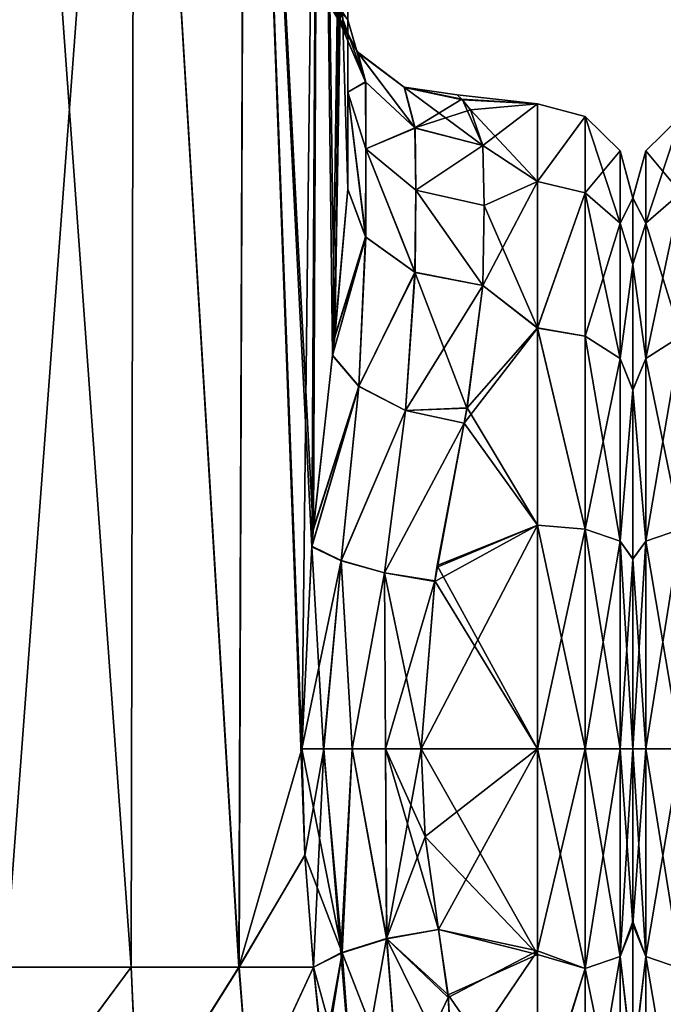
# Model space of a CAD drawing. Extents: x -23 to 470, y -2000 to 0.
# Tile 21 of 172: x 70 to 93, y -1981 to -1945. Entities that reach past the tile are written whole.
import ezdxf

# ---------------------------------------------------------------- set-up
doc = ezdxf.new("R2010")
doc.units = 0
doc.header["$LTSCALE"] = 64.024212
for name, color, linetype in [('104', 7, 'CONTINUOUS'), ('113', 7, 'CONTINUOUS'), ('114', 7, 'CONTINUOUS'), ('17', 7, 'CONTINUOUS'), ('18', 7, 'CONTINUOUS'), ('23', 7, 'CONTINUOUS'), ('25', 7, 'CONTINUOUS'), ('26', 7, 'CONTINUOUS'), ('27', 7, 'CONTINUOUS'), ('32', 7, 'CONTINUOUS'), ('34', 7, 'CONTINUOUS'), ('35', 7, 'CONTINUOUS'), ('36', 7, 'CONTINUOUS'), ('57', 7, 'CONTINUOUS'), ('58', 7, 'CONTINUOUS'), ('59', 7, 'CONTINUOUS'), ('60', 7, 'CONTINUOUS'), ('61', 7, 'CONTINUOUS'), ('62', 7, 'CONTINUOUS'), ('63', 7, 'CONTINUOUS'), ('64', 7, 'CONTINUOUS'), ('65', 7, 'CONTINUOUS')]:
    doc.layers.add(name, color=color, linetype=linetype)

msp = doc.modelspace()

# ---------------------------------------------------------------- linework, layer by layer
at = {"layer": '104', "linetype": 'CONTINUOUS'}
for points in [[(92, -1951.811, 29.449), (92, -1954.252, 22.746), (92, -1951.812, 36.56), (92, -1951.811, 29.449)], [(92, -1951.812, 36.56), (92, -1954.252, 22.746), (92, -1954.251, 43.252), (92, -1951.812, 36.56)], [(92, -1954.251, 43.252), (92, -1954.252, 22.746), (92, -1958.847, 48.719), (92, -1954.251, 43.252)], [(92, -1954.252, 22.746), (92, -1958.855, 17.274), (92, -1958.847, 48.719), (92, -1954.252, 22.746)], [(92, -1958.847, 48.719), (92, -1958.855, 17.274), (92, -1965.035, 52.278), (92, -1958.847, 48.719)], [(92, -1958.855, 17.274), (92, -1965.046, 13.718), (92, -1965.035, 52.278), (92, -1958.855, 17.274)], [(92, -1965.046, 13.718), (92, -1972, 12.5), (92, -1965.035, 52.278), (92, -1965.046, 13.718)], [(92, -1965.035, 52.278), (92, -1972, 12.5), (92, -1972, 53.5), (92, -1965.035, 52.278)], [(92, -1972, 53.5), (92, -1972, 12.5), (92, -1978.321, 13.492), (92, -1972, 53.5)], [(92, -1978.435, 52.471), (92, -1972, 53.5), (92, -1978.321, 13.492), (92, -1978.435, 52.471)], [(92, -1983.625, 16.109), (92, -1978.435, 52.471), (92, -1978.321, 13.492), (92, -1983.625, 16.109)], [(92, -1983.755, 49.801), (92, -1978.435, 52.471), (92, -1983.625, 16.109), (92, -1983.755, 49.801)]]:
    msp.add_3dface(points, dxfattribs=at)
at = {"layer": '113', "linetype": 'CONTINUOUS'}
for points in [[(92.469, -1950.088, 29.136), (92.469, -1950.088, 36.864), (93.751, -1948.826, 28.914), (92.469, -1950.088, 29.136)], [(93.751, -1951.621, 21.234), (92.469, -1950.088, 29.136), (93.751, -1948.826, 28.914), (93.751, -1951.621, 21.234)], [(92.469, -1950.088, 36.864), (92.469, -1952.731, 44.125), (93.751, -1948.826, 37.086), (92.469, -1950.088, 36.864)], [(93.751, -1948.826, 28.914), (92.469, -1950.088, 36.864), (93.751, -1948.826, 37.086), (93.751, -1948.826, 28.914)], [(93.751, -1948.826, 37.086), (92.469, -1952.731, 44.125), (93.751, -1951.621, 44.766), (93.751, -1948.826, 37.086)], [(92, -1951.811, 29.449), (92, -1951.812, 36.56), (92.469, -1950.088, 36.864), (92, -1951.811, 29.449)], [(92.469, -1952.731, 21.875), (92, -1951.811, 29.449), (92.469, -1950.088, 29.136), (92.469, -1952.731, 21.875)], [(92.469, -1950.088, 29.136), (92, -1951.811, 29.449), (92.469, -1950.088, 36.864), (92.469, -1950.088, 29.136)], [(92.469, -1950.088, 36.864), (92, -1951.812, 36.56), (92.469, -1952.731, 44.125), (92.469, -1950.088, 36.864)], [(92.469, -1952.731, 21.875), (92.469, -1950.088, 29.136), (93.751, -1951.621, 21.234), (92.469, -1952.731, 21.875)], [(93.751, -1956.874, 14.974), (92.469, -1952.731, 21.875), (93.751, -1951.621, 21.234), (93.751, -1956.874, 14.974)], [(92.469, -1952.731, 44.125), (92.469, -1957.698, 50.044), (93.751, -1951.621, 44.766), (92.469, -1952.731, 44.125)], [(93.751, -1951.621, 44.766), (92.469, -1957.698, 50.044), (93.751, -1956.874, 51.026), (93.751, -1951.621, 44.766)], [(92, -1954.252, 22.746), (92, -1951.811, 29.449), (92.469, -1952.731, 21.875), (92, -1954.252, 22.746)], [(92, -1951.812, 36.56), (92, -1954.251, 43.252), (92.469, -1952.731, 44.125), (92, -1951.812, 36.56)], [(92.469, -1957.698, 15.956), (92, -1954.252, 22.746), (92.469, -1952.731, 21.875), (92.469, -1957.698, 15.956)], [(92.469, -1952.731, 44.125), (92, -1954.251, 43.252), (92.469, -1957.698, 50.044), (92.469, -1952.731, 44.125)], [(92.469, -1957.698, 15.956), (92.469, -1952.731, 21.875), (93.751, -1956.874, 14.974), (92.469, -1957.698, 15.956)], [(92, -1954.251, 43.252), (92, -1958.847, 48.719), (92.469, -1957.698, 50.044), (92, -1954.251, 43.252)], [(92, -1958.855, 17.274), (92, -1954.252, 22.746), (92.469, -1957.698, 15.956), (92, -1958.855, 17.274)], [(93.751, -1963.952, 10.887), (92.469, -1957.698, 15.956), (93.751, -1956.874, 14.974), (93.751, -1963.952, 10.887)], [(92.469, -1957.698, 50.044), (92.469, -1964.39, 53.908), (93.751, -1956.874, 51.026), (92.469, -1957.698, 50.044)], [(93.751, -1956.874, 51.026), (92.469, -1964.39, 53.908), (93.751, -1963.952, 55.113), (93.751, -1956.874, 51.026)], [(92.469, -1964.39, 12.092), (92, -1958.855, 17.274), (92.469, -1957.698, 15.956), (92.469, -1964.39, 12.092)], [(92.469, -1957.698, 50.044), (92, -1958.847, 48.719), (92.469, -1964.39, 53.908), (92.469, -1957.698, 50.044)], [(92.469, -1964.39, 12.092), (92.469, -1957.698, 15.956), (93.751, -1963.952, 10.887), (92.469, -1964.39, 12.092)], [(92, -1958.847, 48.719), (92, -1965.035, 52.278), (92.469, -1964.39, 53.908), (92, -1958.847, 48.719)], [(92, -1965.046, 13.718), (92, -1958.855, 17.274), (92.469, -1964.39, 12.092), (92, -1965.046, 13.718)], [(92.469, -1972, 55.25), (93.751, -1972, 56.532), (93.751, -1963.952, 55.113), (92.469, -1972, 55.25)], [(92.469, -1964.39, 53.908), (92.469, -1972, 55.25), (93.751, -1963.952, 55.113), (92.469, -1964.39, 53.908)], [(93.751, -1972, 9.468), (92.469, -1964.39, 12.092), (93.751, -1963.952, 10.887), (93.751, -1972, 9.468)], [(92.469, -1972, 10.75), (92, -1965.046, 13.718), (92.469, -1964.39, 12.092), (92.469, -1972, 10.75)], [(92, -1965.035, 52.278), (92, -1972, 53.5), (92.469, -1964.39, 53.908), (92, -1965.035, 52.278)], [(92, -1972, 53.5), (92.469, -1972, 55.25), (92.469, -1964.39, 53.908), (92, -1972, 53.5)], [(93.751, -1972, 9.468), (92.469, -1972, 10.75), (92.469, -1964.39, 12.092), (93.751, -1972, 9.468)], [(92, -1972, 12.5), (92, -1965.046, 13.718), (92.469, -1972, 10.75), (92, -1972, 12.5)]]:
    msp.add_3dface(points, dxfattribs=at)
at = {"layer": '114', "linetype": 'CONTINUOUS'}
for points in [[(92, -1978.321, 13.492), (92, -1972, 12.5), (92.469, -1979.61, 12.092), (92, -1978.321, 13.492)], [(92.469, -1979.61, 12.092), (92, -1972, 12.5), (92.469, -1972, 10.75), (92.469, -1979.61, 12.092)], [(92, -1972, 53.5), (92, -1978.435, 52.471), (92.469, -1972, 55.25), (92, -1972, 53.5)], [(92.469, -1972, 55.25), (92, -1978.435, 52.471), (92.469, -1979.61, 53.908), (92.469, -1972, 55.25)], [(92.469, -1972, 55.25), (92.469, -1979.61, 53.908), (93.751, -1972, 56.532), (92.469, -1972, 55.25)], [(93.751, -1972, 56.532), (92.469, -1979.61, 53.908), (93.751, -1980.048, 55.113), (93.751, -1972, 56.532)], [(92.469, -1979.61, 12.092), (92.469, -1972, 10.75), (93.751, -1980.048, 10.887), (92.469, -1979.61, 12.092)], [(93.751, -1980.048, 10.887), (92.469, -1972, 10.75), (93.751, -1972, 9.468), (93.751, -1980.048, 10.887)], [(92, -1983.625, 16.109), (92, -1978.321, 13.492), (92.469, -1979.61, 12.092), (92, -1983.625, 16.109)], [(92, -1978.435, 52.471), (92, -1983.755, 49.801), (92.469, -1979.61, 53.908), (92, -1978.435, 52.471)], [(92.469, -1979.61, 53.908), (92, -1983.755, 49.801), (92.469, -1986.302, 50.044), (92.469, -1979.61, 53.908)], [(92.469, -1986.302, 15.956), (92, -1983.625, 16.109), (92.469, -1979.61, 12.092), (92.469, -1986.302, 15.956)], [(92.469, -1979.61, 53.908), (92.469, -1986.302, 50.044), (93.751, -1980.048, 55.113), (92.469, -1979.61, 53.908)], [(92.469, -1986.302, 15.956), (92.469, -1979.61, 12.092), (93.751, -1987.126, 14.974), (92.469, -1986.302, 15.956)], [(93.751, -1987.126, 14.974), (92.469, -1979.61, 12.092), (93.751, -1980.048, 10.887), (93.751, -1987.126, 14.974)], [(93.751, -1980.048, 55.113), (92.469, -1986.302, 50.044), (93.751, -1987.126, 51.026), (93.751, -1980.048, 55.113)]]:
    msp.add_3dface(points, dxfattribs=at)
at = {"layer": '17', "linetype": 'CONTINUOUS'}
for points in [[(73.62, -1980, 65.095), (69.05, -1916.55, 66), (69.006, -1980, 66), (73.62, -1980, 65.095)], [(73.742, -1916.55, 65.045), (69.05, -1916.55, 66), (73.62, -1980, 65.095), (73.742, -1916.55, 65.045)], [(77.569, -1980, 62.553), (73.742, -1916.55, 65.045), (73.62, -1980, 65.095), (77.569, -1980, 62.553)], [(77.795, -1916.55, 62.333), (73.742, -1916.55, 65.045), (77.569, -1980, 62.553), (77.795, -1916.55, 62.333)], [(79.979, -1975.891, 59.384), (77.795, -1916.55, 62.333), (77.569, -1980, 62.553), (79.979, -1975.891, 59.384)], [(80.5, -1916.55, 58.279), (77.795, -1916.55, 62.333), (80.288, -1963.985, 58.763), (80.5, -1916.55, 58.279)], [(80.288, -1963.985, 58.763), (77.795, -1916.55, 62.333), (80.231, -1964.591, 58.884), (80.288, -1963.985, 58.763)], [(80.231, -1964.591, 58.884), (77.795, -1916.55, 62.333), (79.876, -1972, 59.571), (80.231, -1964.591, 58.884)], [(79.876, -1972, 59.571), (77.795, -1916.55, 62.333), (79.979, -1975.891, 59.384), (79.876, -1972, 59.571)], [(80.998, -1957.579, 56.831), (80.5, -1916.55, 58.279), (80.288, -1963.985, 58.763), (80.998, -1957.579, 56.831)], [(81.55, -1951.488, 53.501), (81.55, -1928.15, 53.5), (80.5, -1916.55, 58.279), (81.55, -1951.488, 53.501)], [(81.55, -1951.488, 53.501), (80.5, -1916.55, 58.279), (81.072, -1956.925, 56.553), (81.55, -1951.488, 53.501)], [(81.072, -1956.925, 56.553), (80.5, -1916.55, 58.279), (80.998, -1957.579, 56.831), (81.072, -1956.925, 56.553)], [(80.293, -1980, 58.752), (79.979, -1975.891, 59.384), (77.569, -1980, 62.553), (80.293, -1980, 58.752)]]:
    msp.add_3dface(points, dxfattribs=at)
at = {"layer": '18', "linetype": 'CONTINUOUS'}
for points in [[(73.621, -1980, 0.905), (69.012, -1980, 0), (73.742, -1916.55, 0.955), (73.621, -1980, 0.905)], [(73.742, -1916.55, 0.955), (69.012, -1980, 0), (69.05, -1916.55), (73.742, -1916.55, 0.955)], [(77.566, -1980, 3.444), (73.621, -1980, 0.905), (73.742, -1916.55, 0.955), (77.566, -1980, 3.444)], [(77.795, -1916.55, 3.667), (77.566, -1980, 3.444), (73.742, -1916.55, 0.955), (77.795, -1916.55, 3.667)], [(79.876, -1972, 6.429), (77.566, -1980, 3.444), (77.795, -1916.55, 3.667), (79.876, -1972, 6.429)], [(80.5, -1916.55, 7.721), (79.876, -1972, 6.429), (77.795, -1916.55, 3.667), (80.5, -1916.55, 7.721)], [(80.232, -1964.573, 7.118), (79.876, -1972, 6.429), (80.5, -1916.55, 7.721), (80.232, -1964.573, 7.118)], [(80.294, -1963.909, 7.251), (80.232, -1964.573, 7.118), (80.5, -1916.55, 7.721), (80.294, -1963.909, 7.251)], [(80.998, -1957.576, 9.17), (80.294, -1963.909, 7.251), (80.5, -1916.55, 7.721), (80.998, -1957.576, 9.17)], [(81.55, -1916.55, 12.5), (80.998, -1957.576, 9.17), (80.5, -1916.55, 7.721), (81.55, -1916.55, 12.5)], [(81.073, -1956.908, 9.455), (80.998, -1957.576, 9.17), (81.55, -1916.55, 12.5), (81.073, -1956.908, 9.455)], [(81.55, -1916.55, 12.5), (81.55, -1928.15, 12.5), (81.073, -1956.908, 9.455), (81.55, -1916.55, 12.5)], [(81.55, -1951.489, 12.499), (81.073, -1956.908, 9.455), (81.55, -1928.15, 12.5), (81.55, -1951.489, 12.499)], [(79.979, -1975.904, 6.618), (77.566, -1980, 3.444), (79.876, -1972, 6.429), (79.979, -1975.904, 6.618)], [(80.293, -1980, 7.248), (77.566, -1980, 3.444), (79.979, -1975.904, 6.618), (80.293, -1980, 7.248)]]:
    msp.add_3dface(points, dxfattribs=at)
at = {"layer": '23', "linetype": 'CONTINUOUS'}
for points in [[(81.55, -1934.8, 13.61), (81.55, -1951.489, 12.499), (81.55, -1928.15, 12.5), (81.55, -1934.8, 13.61)], [(81.55, -1928.15, 53.5), (81.55, -1951.488, 53.501), (81.55, -1934.811, 52.387), (81.55, -1928.15, 53.5)], [(81.55, -1940.72, 16.808), (81.55, -1951.489, 12.499), (81.55, -1934.8, 13.61), (81.55, -1940.72, 16.808)], [(81.55, -1951.488, 53.501), (81.55, -1947.936, 49.184), (81.55, -1934.811, 52.387), (81.55, -1951.488, 53.501)], [(81.55, -1934.811, 52.387), (81.55, -1947.936, 49.184), (81.55, -1940.723, 49.19), (81.55, -1934.811, 52.387)], [(81.55, -1947.936, 16.816), (81.55, -1951.489, 12.499), (81.55, -1940.72, 16.808), (81.55, -1947.936, 16.816)], [(81.55, -1945.277, 21.735), (81.55, -1947.936, 16.816), (81.55, -1940.72, 16.808), (81.55, -1945.277, 21.735)], [(81.55, -1947.936, 49.184), (81.55, -1945.277, 44.265), (81.55, -1940.723, 49.19), (81.55, -1947.936, 49.184)]]:
    msp.add_3dface(points, dxfattribs=at)
at = {"layer": '25', "linetype": 'CONTINUOUS'}
for points in [[(92, -1951.811, 36.551), (92, -1954.252, 43.254), (92, -1951.812, 29.44), (92, -1951.811, 36.551)], [(92, -1951.812, 29.44), (92, -1954.252, 43.254), (92, -1954.251, 22.748), (92, -1951.812, 29.44)], [(92, -1954.251, 22.748), (92, -1954.252, 43.254), (92, -1958.847, 17.281), (92, -1954.251, 22.748)], [(92, -1954.252, 43.254), (92, -1958.855, 48.726), (92, -1958.847, 17.281), (92, -1954.252, 43.254)], [(92, -1958.847, 17.281), (92, -1958.855, 48.726), (92, -1965.035, 13.722), (92, -1958.847, 17.281)], [(92, -1958.855, 48.726), (92, -1965.046, 52.282), (92, -1965.035, 13.722), (92, -1958.855, 48.726)], [(92, -1965.046, 52.282), (92, -1972, 53.5), (92, -1965.035, 13.722), (92, -1965.046, 52.282)], [(92, -1965.035, 13.722), (92, -1972, 53.5), (92, -1972, 12.5), (92, -1965.035, 13.722)], [(92, -1972, 12.5), (92, -1972, 53.5), (92, -1978.321, 52.508), (92, -1972, 12.5)], [(92, -1978.435, 13.529), (92, -1972, 12.5), (92, -1978.321, 52.508), (92, -1978.435, 13.529)], [(92, -1983.625, 49.891), (92, -1978.435, 13.529), (92, -1978.321, 52.508), (92, -1983.625, 49.891)], [(92, -1983.755, 16.199), (92, -1978.435, 13.529), (92, -1983.625, 49.891), (92, -1983.755, 16.199)]]:
    msp.add_3dface(points, dxfattribs=at)
at = {"layer": '26', "linetype": 'CONTINUOUS'}
for points in [[(84.247, -1972, 57), (84.39, -1975.21, 56.784), (88.5, -1972, 57), (84.247, -1972, 57)], [(88.5, -1972, 9), (88.5, -1979.537, 10.214), (84.247, -1972, 9), (88.5, -1972, 9)], [(84.247, -1972, 9), (88.5, -1979.537, 10.214), (84.39, -1975.22, 9.217), (84.247, -1972, 9)], [(84.39, -1975.21, 56.784), (84.87, -1978.62, 56.069), (88.5, -1972, 57), (84.39, -1975.21, 56.784)], [(88.5, -1972, 57), (84.87, -1978.62, 56.069), (88.5, -1979.405, 55.829), (88.5, -1972, 57)], [(84.39, -1975.22, 9.217), (88.5, -1979.537, 10.214), (84.87, -1978.62, 9.931), (84.39, -1975.22, 9.217)], [(84.87, -1978.62, 56.069), (85.236, -1981.108, 55.205), (88.5, -1979.405, 55.829), (84.87, -1978.62, 56.069)], [(84.87, -1978.62, 9.931), (88.5, -1979.537, 10.214), (85.227, -1981.017, 10.758), (84.87, -1978.62, 9.931)], [(88.5, -1979.537, 10.214), (88.5, -1985.759, 13.335), (85.227, -1981.017, 10.758), (88.5, -1979.537, 10.214)], [(85.236, -1981.108, 55.205), (85.396, -1983.987, 53.792), (88.5, -1979.405, 55.829), (85.236, -1981.108, 55.205)], [(88.5, -1979.405, 55.829), (85.396, -1983.987, 53.792), (88.5, -1985.607, 52.77), (88.5, -1979.405, 55.829)], [(85.227, -1981.017, 10.758), (88.5, -1985.759, 13.335), (85.393, -1983.834, 12.12), (85.227, -1981.017, 10.758)]]:
    msp.add_3dface(points, dxfattribs=at)
at = {"layer": '27', "linetype": 'CONTINUOUS'}
for points in [[(85.754, -1948.217, 36.22), (88.5, -1948.363, 28.839), (85.555, -1948.035, 31.696), (85.754, -1948.217, 36.22)], [(85.555, -1948.035, 31.696), (88.5, -1948.363, 28.839), (85.726, -1948.192, 29.972), (85.555, -1948.035, 31.696)], [(85.726, -1948.192, 29.972), (88.5, -1948.363, 28.839), (86.052, -1948.579, 27.759), (85.726, -1948.192, 29.972)], [(88.5, -1948.364, 37.161), (88.5, -1948.363, 28.839), (85.754, -1948.217, 36.22), (88.5, -1948.364, 37.161)], [(86.5, -1949.885, 42.323), (88.5, -1948.364, 37.161), (85.754, -1948.217, 36.22), (86.5, -1949.885, 42.323)], [(88.5, -1948.363, 28.839), (88.5, -1951.209, 21.011), (86.052, -1948.579, 27.759), (88.5, -1948.363, 28.839)], [(88.5, -1951.21, 44.991), (88.5, -1948.364, 37.161), (86.5, -1949.885, 42.323), (88.5, -1951.21, 44.991)], [(86.052, -1948.579, 27.759), (88.5, -1951.209, 21.011), (86.5, -1949.885, 23.677), (86.052, -1948.579, 27.759)], [(86.5, -1949.885, 23.677), (88.5, -1951.209, 21.011), (86.55, -1952.085, 19.607), (86.5, -1949.885, 23.677)], [(86.55, -1952.085, 46.393), (88.5, -1951.21, 44.991), (86.5, -1949.885, 42.323), (86.55, -1952.085, 46.393)], [(88.5, -1956.577, 51.388), (88.5, -1951.21, 44.991), (86.5, -1955.024, 49.966), (88.5, -1956.577, 51.388)], [(86.5, -1955.024, 49.966), (88.5, -1951.21, 44.991), (86.55, -1952.085, 46.393), (86.5, -1955.024, 49.966)], [(88.5, -1951.209, 21.011), (88.5, -1956.573, 14.615), (86.55, -1952.085, 19.607), (88.5, -1951.209, 21.011)], [(86.55, -1952.085, 19.607), (88.5, -1956.573, 14.615), (86.5, -1955.024, 16.034), (86.55, -1952.085, 19.607)], [(85.919, -1959.517, 53.498), (88.5, -1956.577, 51.388), (86.5, -1955.024, 49.966), (85.919, -1959.517, 53.498)], [(86.5, -1955.024, 16.034), (88.5, -1956.573, 14.615), (85.922, -1959.502, 12.511), (86.5, -1955.024, 16.034)], [(88.5, -1963.802, 55.556), (88.5, -1956.577, 51.388), (85.812, -1960.064, 53.822), (88.5, -1963.802, 55.556)], [(85.812, -1960.064, 53.822), (88.5, -1956.577, 51.388), (85.919, -1959.517, 53.498), (85.812, -1960.064, 53.822)], [(88.5, -1956.573, 14.615), (88.5, -1963.801, 10.444), (85.922, -1959.502, 12.511), (88.5, -1956.573, 14.615)], [(85.922, -1959.502, 12.511), (88.5, -1963.801, 10.444), (85.813, -1960.061, 12.18), (85.922, -1959.502, 12.511)], [(84.823, -1965.341, 56.058), (88.5, -1963.802, 55.556), (85.812, -1960.064, 53.822), (84.823, -1965.341, 56.058)], [(85.813, -1960.061, 12.18), (88.5, -1963.801, 10.444), (84.832, -1965.282, 9.959), (85.813, -1960.061, 12.18)], [(84.247, -1972, 57), (88.5, -1972, 57), (88.5, -1963.802, 55.556), (84.247, -1972, 57)], [(84.247, -1972, 57), (88.5, -1963.802, 55.556), (84.74, -1965.861, 56.201), (84.247, -1972, 57)], [(84.74, -1965.861, 56.201), (88.5, -1963.802, 55.556), (84.823, -1965.341, 56.058), (84.74, -1965.861, 56.201)], [(88.5, -1963.801, 10.444), (88.5, -1972, 9), (84.832, -1965.282, 9.959), (88.5, -1963.801, 10.444)], [(84.832, -1965.282, 9.959), (88.5, -1972, 9), (84.742, -1965.846, 9.802), (84.832, -1965.282, 9.959)], [(88.5, -1972, 9), (84.247, -1972, 9), (84.742, -1965.846, 9.802), (88.5, -1972, 9)]]:
    msp.add_3dface(points, dxfattribs=at)
at = {"layer": '32', "linetype": 'CONTINUOUS'}
for points in [[(69.012, -1980, 0), (73.621, -1980, 0.905), (69.046, -1986.18, 0.979), (69.012, -1980, 0)], [(73.621, -1980, 0.905), (73.879, -1985.881, 1.902), (69.046, -1986.18, 0.979), (73.621, -1980, 0.905)], [(73.621, -1980, 0.905), (77.566, -1980, 3.444), (73.879, -1985.881, 1.902), (73.621, -1980, 0.905)], [(77.566, -1980, 3.444), (77.96, -1985.027, 4.529), (73.879, -1985.881, 1.902), (77.566, -1980, 3.444)], [(77.566, -1980, 3.444), (80.293, -1980, 7.248), (77.96, -1985.027, 4.529), (77.566, -1980, 3.444)], [(77.96, -1985.027, 4.529), (80.293, -1980, 7.248), (80.647, -1983.211, 8.266), (77.96, -1985.027, 4.529)]]:
    msp.add_3dface(points, dxfattribs=at)
at = {"layer": '34', "linetype": 'CONTINUOUS'}
for points in [[(73.62, -1980, 65.095), (69.006, -1980, 66), (69.054, -1986.18, 65.021), (73.62, -1980, 65.095)], [(73.886, -1985.879, 64.096), (73.62, -1980, 65.095), (69.054, -1986.18, 65.021), (73.886, -1985.879, 64.096)], [(77.569, -1980, 62.553), (73.62, -1980, 65.095), (73.886, -1985.879, 64.096), (77.569, -1980, 62.553)], [(77.966, -1985.025, 61.466), (77.569, -1980, 62.553), (73.886, -1985.879, 64.096), (77.966, -1985.025, 61.466)], [(80.293, -1980, 58.752), (77.569, -1980, 62.553), (77.966, -1985.025, 61.466), (80.293, -1980, 58.752)], [(80.671, -1983.689, 57.53), (80.293, -1980, 58.752), (77.966, -1985.025, 61.466), (80.671, -1983.689, 57.53)], [(80.653, -1983.327, 57.685), (80.293, -1980, 58.752), (80.671, -1983.689, 57.53), (80.653, -1983.327, 57.685)]]:
    msp.add_3dface(points, dxfattribs=at)
at = {"layer": '35', "linetype": 'CONTINUOUS'}
for points in [[(88.5, -1951.209, 21.011), (88.5, -1948.363, 28.839), (90.249, -1948.826, 28.914), (88.5, -1951.209, 21.011)], [(88.5, -1948.363, 28.839), (88.5, -1948.364, 37.161), (90.249, -1948.826, 28.914), (88.5, -1948.363, 28.839)], [(88.5, -1948.364, 37.161), (88.5, -1951.21, 44.991), (90.249, -1948.826, 37.086), (88.5, -1948.364, 37.161)], [(88.5, -1948.364, 37.161), (90.249, -1948.826, 37.086), (90.249, -1948.826, 28.914), (88.5, -1948.364, 37.161)], [(88.5, -1951.209, 21.011), (90.249, -1948.826, 28.914), (90.249, -1951.621, 21.234), (88.5, -1951.209, 21.011)], [(88.5, -1951.21, 44.991), (90.249, -1951.621, 44.766), (90.249, -1948.826, 37.086), (88.5, -1951.21, 44.991)], [(91.531, -1950.088, 36.864), (91.531, -1950.088, 29.136), (90.249, -1948.826, 37.086), (91.531, -1950.088, 36.864)], [(90.249, -1951.621, 44.766), (91.531, -1950.088, 36.864), (90.249, -1948.826, 37.086), (90.249, -1951.621, 44.766)], [(91.531, -1950.088, 29.136), (91.531, -1952.731, 21.875), (90.249, -1948.826, 28.914), (91.531, -1950.088, 29.136)], [(90.249, -1948.826, 37.086), (91.531, -1950.088, 29.136), (90.249, -1948.826, 28.914), (90.249, -1948.826, 37.086)], [(90.249, -1948.826, 28.914), (91.531, -1952.731, 21.875), (90.249, -1951.621, 21.234), (90.249, -1948.826, 28.914)], [(91.531, -1952.731, 44.125), (91.531, -1950.088, 36.864), (90.249, -1951.621, 44.766), (91.531, -1952.731, 44.125)], [(92, -1951.811, 36.551), (92, -1951.812, 29.44), (91.531, -1950.088, 29.136), (92, -1951.811, 36.551)], [(91.531, -1952.731, 44.125), (92, -1951.811, 36.551), (91.531, -1950.088, 36.864), (91.531, -1952.731, 44.125)], [(91.531, -1950.088, 36.864), (92, -1951.811, 36.551), (91.531, -1950.088, 29.136), (91.531, -1950.088, 36.864)], [(91.531, -1950.088, 29.136), (92, -1951.812, 29.44), (91.531, -1952.731, 21.875), (91.531, -1950.088, 29.136)], [(88.5, -1956.573, 14.615), (88.5, -1951.209, 21.011), (90.249, -1951.621, 21.234), (88.5, -1956.573, 14.615)], [(88.5, -1951.21, 44.991), (88.5, -1956.577, 51.388), (90.249, -1951.621, 44.766), (88.5, -1951.21, 44.991)], [(88.5, -1956.573, 14.615), (90.249, -1951.621, 21.234), (90.249, -1956.874, 14.974), (88.5, -1956.573, 14.615)], [(88.5, -1956.577, 51.388), (90.249, -1956.874, 51.026), (90.249, -1951.621, 44.766), (88.5, -1956.577, 51.388)], [(90.249, -1956.874, 51.026), (91.531, -1952.731, 44.125), (90.249, -1951.621, 44.766), (90.249, -1956.874, 51.026)], [(91.531, -1952.731, 21.875), (91.531, -1957.698, 15.956), (90.249, -1951.621, 21.234), (91.531, -1952.731, 21.875)], [(90.249, -1951.621, 21.234), (91.531, -1957.698, 15.956), (90.249, -1956.874, 14.974), (90.249, -1951.621, 21.234)], [(92, -1954.252, 43.254), (92, -1951.811, 36.551), (91.531, -1952.731, 44.125), (92, -1954.252, 43.254)], [(92, -1951.812, 29.44), (92, -1954.251, 22.748), (91.531, -1952.731, 21.875), (92, -1951.812, 29.44)], [(91.531, -1957.698, 50.044), (91.531, -1952.731, 44.125), (90.249, -1956.874, 51.026), (91.531, -1957.698, 50.044)], [(91.531, -1957.698, 50.044), (92, -1954.252, 43.254), (91.531, -1952.731, 44.125), (91.531, -1957.698, 50.044)], [(91.531, -1952.731, 21.875), (92, -1954.251, 22.748), (91.531, -1957.698, 15.956), (91.531, -1952.731, 21.875)], [(92, -1954.251, 22.748), (92, -1958.847, 17.281), (91.531, -1957.698, 15.956), (92, -1954.251, 22.748)], [(92, -1958.855, 48.726), (92, -1954.252, 43.254), (91.531, -1957.698, 50.044), (92, -1958.855, 48.726)], [(88.5, -1963.801, 10.444), (88.5, -1956.573, 14.615), (90.249, -1963.952, 10.887), (88.5, -1963.801, 10.444)], [(88.5, -1956.573, 14.615), (90.249, -1956.874, 14.974), (90.249, -1963.952, 10.887), (88.5, -1956.573, 14.615)], [(88.5, -1956.577, 51.388), (88.5, -1963.802, 55.556), (90.249, -1963.952, 55.113), (88.5, -1956.577, 51.388)], [(88.5, -1956.577, 51.388), (90.249, -1963.952, 55.113), (90.249, -1956.874, 51.026), (88.5, -1956.577, 51.388)], [(90.249, -1963.952, 55.113), (91.531, -1957.698, 50.044), (90.249, -1956.874, 51.026), (90.249, -1963.952, 55.113)], [(91.531, -1957.698, 15.956), (91.531, -1964.39, 12.092), (90.249, -1956.874, 14.974), (91.531, -1957.698, 15.956)], [(90.249, -1956.874, 14.974), (91.531, -1964.39, 12.092), (90.249, -1963.952, 10.887), (90.249, -1956.874, 14.974)], [(91.531, -1964.39, 53.908), (91.531, -1957.698, 50.044), (90.249, -1963.952, 55.113), (91.531, -1964.39, 53.908)], [(91.531, -1964.39, 53.908), (92, -1958.855, 48.726), (91.531, -1957.698, 50.044), (91.531, -1964.39, 53.908)], [(91.531, -1957.698, 15.956), (92, -1958.847, 17.281), (91.531, -1964.39, 12.092), (91.531, -1957.698, 15.956)], [(92, -1958.847, 17.281), (92, -1965.035, 13.722), (91.531, -1964.39, 12.092), (92, -1958.847, 17.281)], [(92, -1965.046, 52.282), (92, -1958.855, 48.726), (91.531, -1964.39, 53.908), (92, -1965.046, 52.282)], [(88.5, -1972, 9), (88.5, -1963.801, 10.444), (90.249, -1972, 9.468), (88.5, -1972, 9)], [(90.249, -1972, 9.468), (88.5, -1963.801, 10.444), (90.249, -1963.952, 10.887), (90.249, -1972, 9.468)], [(88.5, -1963.802, 55.556), (88.5, -1972, 57), (90.249, -1963.952, 55.113), (88.5, -1963.802, 55.556)], [(88.5, -1972, 57), (90.249, -1972, 56.532), (90.249, -1963.952, 55.113), (88.5, -1972, 57)], [(91.531, -1972, 10.75), (90.249, -1972, 9.468), (90.249, -1963.952, 10.887), (91.531, -1972, 10.75)], [(91.531, -1964.39, 12.092), (91.531, -1972, 10.75), (90.249, -1963.952, 10.887), (91.531, -1964.39, 12.092)], [(90.249, -1972, 56.532), (91.531, -1964.39, 53.908), (90.249, -1963.952, 55.113), (90.249, -1972, 56.532)], [(90.249, -1972, 56.532), (91.531, -1972, 55.25), (91.531, -1964.39, 53.908), (90.249, -1972, 56.532)], [(91.531, -1972, 55.25), (92, -1965.046, 52.282), (91.531, -1964.39, 53.908), (91.531, -1972, 55.25)], [(92, -1965.035, 13.722), (92, -1972, 12.5), (91.531, -1964.39, 12.092), (92, -1965.035, 13.722)], [(92, -1972, 12.5), (91.531, -1972, 10.75), (91.531, -1964.39, 12.092), (92, -1972, 12.5)], [(92, -1972, 53.5), (92, -1965.046, 52.282), (91.531, -1972, 55.25), (92, -1972, 53.5)]]:
    msp.add_3dface(points, dxfattribs=at)
at = {"layer": '36', "linetype": 'CONTINUOUS'}
for points in [[(88.5, -1972, 57), (88.5, -1979.405, 55.829), (90.249, -1972, 56.532), (88.5, -1972, 57)], [(88.5, -1979.405, 55.829), (90.249, -1980.048, 55.113), (90.249, -1972, 56.532), (88.5, -1979.405, 55.829)], [(88.5, -1979.537, 10.214), (88.5, -1972, 9), (90.249, -1980.048, 10.887), (88.5, -1979.537, 10.214)], [(88.5, -1972, 9), (90.249, -1972, 9.468), (90.249, -1980.048, 10.887), (88.5, -1972, 9)], [(91.531, -1972, 10.75), (91.531, -1979.61, 12.092), (90.249, -1972, 9.468), (91.531, -1972, 10.75)], [(90.249, -1972, 9.468), (91.531, -1979.61, 12.092), (90.249, -1980.048, 10.887), (90.249, -1972, 9.468)], [(91.531, -1979.61, 53.908), (91.531, -1972, 55.25), (90.249, -1980.048, 55.113), (91.531, -1979.61, 53.908)], [(90.249, -1980.048, 55.113), (91.531, -1972, 55.25), (90.249, -1972, 56.532), (90.249, -1980.048, 55.113)], [(92, -1978.321, 52.508), (92, -1972, 53.5), (91.531, -1979.61, 53.908), (92, -1978.321, 52.508)], [(91.531, -1979.61, 53.908), (92, -1972, 53.5), (91.531, -1972, 55.25), (91.531, -1979.61, 53.908)], [(92, -1972, 12.5), (92, -1978.435, 13.529), (91.531, -1972, 10.75), (92, -1972, 12.5)], [(91.531, -1972, 10.75), (92, -1978.435, 13.529), (91.531, -1979.61, 12.092), (91.531, -1972, 10.75)], [(92, -1983.625, 49.891), (92, -1978.321, 52.508), (91.531, -1979.61, 53.908), (92, -1983.625, 49.891)], [(92, -1978.435, 13.529), (92, -1983.755, 16.199), (91.531, -1979.61, 12.092), (92, -1978.435, 13.529)], [(88.5, -1979.405, 55.829), (88.5, -1985.607, 52.77), (90.249, -1980.048, 55.113), (88.5, -1979.405, 55.829)], [(88.5, -1985.759, 13.335), (88.5, -1979.537, 10.214), (90.249, -1980.048, 10.887), (88.5, -1985.759, 13.335)], [(91.531, -1979.61, 12.092), (91.531, -1986.302, 15.956), (90.249, -1980.048, 10.887), (91.531, -1979.61, 12.092)], [(91.531, -1986.302, 50.044), (91.531, -1979.61, 53.908), (90.249, -1987.126, 51.026), (91.531, -1986.302, 50.044)], [(90.249, -1987.126, 51.026), (91.531, -1979.61, 53.908), (90.249, -1980.048, 55.113), (90.249, -1987.126, 51.026)], [(91.531, -1979.61, 12.092), (92, -1983.755, 16.199), (91.531, -1986.302, 15.956), (91.531, -1979.61, 12.092)], [(91.531, -1986.302, 50.044), (92, -1983.625, 49.891), (91.531, -1979.61, 53.908), (91.531, -1986.302, 50.044)], [(88.5, -1985.607, 52.77), (90.249, -1987.126, 51.026), (90.249, -1980.048, 55.113), (88.5, -1985.607, 52.77)], [(88.5, -1985.759, 13.335), (90.249, -1980.048, 10.887), (90.249, -1987.126, 14.974), (88.5, -1985.759, 13.335)], [(90.249, -1980.048, 10.887), (91.531, -1986.302, 15.956), (90.249, -1987.126, 14.974), (90.249, -1980.048, 10.887)]]:
    msp.add_3dface(points, dxfattribs=at)
at = {"layer": '57', "linetype": 'CONTINUOUS'}
for points in [[(85.236, -1981.108, 55.205), (84.87, -1978.62, 56.069), (82.983, -1978.963, 56.384), (85.236, -1981.108, 55.205)], [(82.983, -1978.963, 56.384), (81.348, -1979.478, 57.416), (83.449, -1984.872, 53.725), (82.983, -1978.963, 56.384)], [(85.236, -1981.108, 55.205), (82.983, -1978.963, 56.384), (83.449, -1984.872, 53.725), (85.236, -1981.108, 55.205)], [(80.293, -1980, 58.752), (80.653, -1983.327, 57.685), (81.348, -1979.478, 57.416), (80.293, -1980, 58.752)], [(80.653, -1983.327, 57.685), (80.671, -1983.689, 57.53), (81.348, -1979.478, 57.416), (80.653, -1983.327, 57.685)], [(81.348, -1979.478, 57.416), (80.671, -1983.689, 57.53), (81.8, -1985.468, 54.69), (81.348, -1979.478, 57.416)], [(81.348, -1979.478, 57.416), (81.8, -1985.468, 54.69), (83.449, -1984.872, 53.725), (81.348, -1979.478, 57.416)], [(85.396, -1983.987, 53.792), (85.236, -1981.108, 55.205), (83.449, -1984.872, 53.725), (85.396, -1983.987, 53.792)]]:
    msp.add_3dface(points, dxfattribs=at)
at = {"layer": '58', "linetype": 'CONTINUOUS'}
for points in [[(79.876, -1972, 59.571), (79.979, -1975.891, 59.384), (81.348, -1979.478, 57.416), (79.876, -1972, 59.571)], [(80.668, -1972, 58.508), (79.876, -1972, 59.571), (81.348, -1979.478, 57.416), (80.668, -1972, 58.508)], [(81.712, -1972, 57.691), (80.668, -1972, 58.508), (81.348, -1979.478, 57.416), (81.712, -1972, 57.691)], [(82.983, -1978.963, 56.384), (81.712, -1972, 57.691), (81.348, -1979.478, 57.416), (82.983, -1978.963, 56.384)], [(82.933, -1972, 57.176), (81.712, -1972, 57.691), (82.983, -1978.963, 56.384), (82.933, -1972, 57.176)], [(84.87, -1978.62, 56.069), (84.39, -1975.21, 56.784), (82.933, -1972, 57.176), (84.87, -1978.62, 56.069)], [(84.87, -1978.62, 56.069), (82.933, -1972, 57.176), (82.983, -1978.963, 56.384), (84.87, -1978.62, 56.069)], [(84.39, -1975.21, 56.784), (84.247, -1972, 57), (82.933, -1972, 57.176), (84.39, -1975.21, 56.784)], [(79.979, -1975.891, 59.384), (80.293, -1980, 58.752), (81.348, -1979.478, 57.416), (79.979, -1975.891, 59.384)]]:
    msp.add_3dface(points, dxfattribs=at)
at = {"layer": '59', "linetype": 'CONTINUOUS'}
for points in [[(81.55, -1951.488, 53.501), (81.072, -1956.925, 56.553), (82.204, -1953.236, 51.753), (81.55, -1951.488, 53.501)], [(81.072, -1956.925, 56.553), (80.998, -1957.579, 56.831), (82.204, -1953.236, 51.753), (81.072, -1956.925, 56.553)], [(82.204, -1953.236, 51.753), (80.998, -1957.579, 56.831), (81.952, -1958.714, 55.199), (82.204, -1953.236, 51.753)], [(84.005, -1954.532, 50.458), (82.204, -1953.236, 51.753), (81.952, -1958.714, 55.199), (84.005, -1954.532, 50.458)], [(83.671, -1959.601, 54.123), (84.005, -1954.532, 50.458), (81.952, -1958.714, 55.199), (83.671, -1959.601, 54.123)], [(85.919, -1959.517, 53.498), (84.005, -1954.532, 50.458), (83.671, -1959.601, 54.123), (85.919, -1959.517, 53.498)], [(85.919, -1959.517, 53.498), (86.5, -1955.024, 49.966), (84.005, -1954.532, 50.458), (85.919, -1959.517, 53.498)], [(80.998, -1957.579, 56.831), (80.288, -1963.985, 58.763), (81.952, -1958.714, 55.199), (80.998, -1957.579, 56.831)], [(80.288, -1963.985, 58.763), (80.231, -1964.591, 58.884), (81.952, -1958.714, 55.199), (80.288, -1963.985, 58.763)], [(81.952, -1958.714, 55.199), (80.231, -1964.591, 58.884), (81.309, -1965.103, 57.441), (81.952, -1958.714, 55.199)], [(83.671, -1959.601, 54.123), (81.952, -1958.714, 55.199), (81.309, -1965.103, 57.441), (83.671, -1959.601, 54.123)], [(82.893, -1965.553, 56.494), (83.671, -1959.601, 54.123), (81.309, -1965.103, 57.441), (82.893, -1965.553, 56.494)], [(85.812, -1960.064, 53.822), (83.671, -1959.601, 54.123), (82.893, -1965.553, 56.494), (85.812, -1960.064, 53.822)], [(85.812, -1960.064, 53.822), (85.919, -1959.517, 53.498), (83.671, -1959.601, 54.123), (85.812, -1960.064, 53.822)], [(84.74, -1965.861, 56.201), (85.812, -1960.064, 53.822), (82.893, -1965.553, 56.494), (84.74, -1965.861, 56.201)], [(84.74, -1965.861, 56.201), (84.823, -1965.341, 56.058), (85.812, -1960.064, 53.822), (84.74, -1965.861, 56.201)], [(80.231, -1964.591, 58.884), (79.876, -1972, 59.571), (80.668, -1972, 58.508), (80.231, -1964.591, 58.884)], [(81.309, -1965.103, 57.441), (80.231, -1964.591, 58.884), (80.668, -1972, 58.508), (81.309, -1965.103, 57.441)], [(81.712, -1972, 57.691), (81.309, -1965.103, 57.441), (80.668, -1972, 58.508), (81.712, -1972, 57.691)], [(82.893, -1965.553, 56.494), (81.309, -1965.103, 57.441), (81.712, -1972, 57.691), (82.893, -1965.553, 56.494)], [(82.933, -1972, 57.176), (82.893, -1965.553, 56.494), (81.712, -1972, 57.691), (82.933, -1972, 57.176)], [(84.247, -1972, 57), (84.74, -1965.861, 56.201), (82.893, -1965.553, 56.494), (84.247, -1972, 57)], [(84.247, -1972, 57), (82.893, -1965.553, 56.494), (82.933, -1972, 57.176), (84.247, -1972, 57)]]:
    msp.add_3dface(points, dxfattribs=at)
at = {"layer": '60', "linetype": 'CONTINUOUS'}
for points in [[(81.55, -1945.277, 44.265), (81.55, -1947.936, 49.184), (82.212, -1947.568, 43.299), (81.55, -1945.277, 44.265)], [(82.212, -1947.568, 43.299), (81.55, -1947.936, 49.184), (82.22, -1950.01, 47.788), (82.212, -1947.568, 43.299)], [(84.022, -1949.252, 42.589), (82.212, -1947.568, 43.299), (82.22, -1950.01, 47.788), (84.022, -1949.252, 42.589)], [(81.55, -1947.936, 49.184), (81.55, -1951.488, 53.501), (82.204, -1953.236, 51.753), (81.55, -1947.936, 49.184)], [(82.22, -1950.01, 47.788), (81.55, -1947.936, 49.184), (82.204, -1953.236, 51.753), (82.22, -1950.01, 47.788)], [(84.05, -1951.529, 46.767), (84.022, -1949.252, 42.589), (82.22, -1950.01, 47.788), (84.05, -1951.529, 46.767)], [(86.5, -1949.885, 42.323), (84.022, -1949.252, 42.589), (84.05, -1951.529, 46.767), (86.5, -1949.885, 42.323)], [(86.55, -1952.085, 46.393), (86.5, -1949.885, 42.323), (84.05, -1951.529, 46.767), (86.55, -1952.085, 46.393)], [(84.005, -1954.532, 50.458), (82.22, -1950.01, 47.788), (82.204, -1953.236, 51.753), (84.005, -1954.532, 50.458)], [(84.05, -1951.529, 46.767), (82.22, -1950.01, 47.788), (84.005, -1954.532, 50.458), (84.05, -1951.529, 46.767)], [(86.5, -1955.024, 49.966), (84.05, -1951.529, 46.767), (84.005, -1954.532, 50.458), (86.5, -1955.024, 49.966)], [(86.5, -1955.024, 49.966), (86.55, -1952.085, 46.393), (84.05, -1951.529, 46.767), (86.5, -1955.024, 49.966)]]:
    msp.add_3dface(points, dxfattribs=at)
at = {"layer": '61', "linetype": 'CONTINUOUS'}
for points in [[(80.933, -1944.615, 29.007), (80.811, -1944.612, 31.259), (81.904, -1946.455, 29.301), (80.933, -1944.615, 29.007)], [(80.811, -1944.612, 31.259), (80.935, -1944.616, 37.018), (81.926, -1946.481, 36.697), (80.811, -1944.612, 31.259)], [(81.904, -1946.455, 29.301), (80.811, -1944.612, 31.259), (81.926, -1946.481, 36.697), (81.904, -1946.455, 29.301)], [(81.166, -1944.683, 26.269), (80.933, -1944.615, 29.007), (82.204, -1947.555, 22.695), (81.166, -1944.683, 26.269)], [(82.204, -1947.555, 22.695), (80.933, -1944.615, 29.007), (81.904, -1946.455, 29.301), (82.204, -1947.555, 22.695)], [(80.935, -1944.616, 37.018), (81.55, -1945.277, 44.265), (82.212, -1947.568, 43.299), (80.935, -1944.616, 37.018)], [(81.926, -1946.481, 36.697), (80.935, -1944.616, 37.018), (82.212, -1947.568, 43.299), (81.926, -1946.481, 36.697)], [(81.55, -1945.277, 21.735), (81.166, -1944.683, 26.269), (82.204, -1947.555, 22.695), (81.55, -1945.277, 21.735)], [(84.005, -1949.243, 23.407), (82.204, -1947.555, 22.695), (81.904, -1946.455, 29.301), (84.005, -1949.243, 23.407)], [(83.617, -1947.754, 29.653), (84.005, -1949.243, 23.407), (81.904, -1946.455, 29.301), (83.617, -1947.754, 29.653)], [(83.617, -1947.754, 29.653), (81.904, -1946.455, 29.301), (81.926, -1946.481, 36.697), (83.617, -1947.754, 29.653)], [(83.633, -1947.762, 36.348), (83.617, -1947.754, 29.653), (81.926, -1946.481, 36.697), (83.633, -1947.762, 36.348)], [(83.633, -1947.762, 36.348), (81.926, -1946.481, 36.697), (84.022, -1949.252, 42.589), (83.633, -1947.762, 36.348)], [(84.022, -1949.252, 42.589), (81.926, -1946.481, 36.697), (82.212, -1947.568, 43.299), (84.022, -1949.252, 42.589)], [(85.754, -1948.217, 36.22), (85.555, -1948.035, 31.696), (83.617, -1947.754, 29.653), (85.754, -1948.217, 36.22)], [(85.754, -1948.217, 36.22), (83.617, -1947.754, 29.653), (83.633, -1947.762, 36.348), (85.754, -1948.217, 36.22)], [(85.555, -1948.035, 31.696), (85.726, -1948.192, 29.972), (83.617, -1947.754, 29.653), (85.555, -1948.035, 31.696)], [(85.726, -1948.192, 29.972), (84.005, -1949.243, 23.407), (83.617, -1947.754, 29.653), (85.726, -1948.192, 29.972)], [(86.5, -1949.885, 42.323), (85.754, -1948.217, 36.22), (83.633, -1947.762, 36.348), (86.5, -1949.885, 42.323)], [(86.5, -1949.885, 42.323), (83.633, -1947.762, 36.348), (84.022, -1949.252, 42.589), (86.5, -1949.885, 42.323)], [(85.726, -1948.192, 29.972), (86.052, -1948.579, 27.759), (84.005, -1949.243, 23.407), (85.726, -1948.192, 29.972)], [(86.052, -1948.579, 27.759), (86.5, -1949.885, 23.677), (84.005, -1949.243, 23.407), (86.052, -1948.579, 27.759)]]:
    msp.add_3dface(points, dxfattribs=at)
at = {"layer": '62', "linetype": 'CONTINUOUS'}
for points in [[(81.55, -1947.936, 16.816), (81.55, -1945.277, 21.735), (82.204, -1947.555, 22.695), (81.55, -1947.936, 16.816)], [(82.22, -1950.01, 18.212), (81.55, -1947.936, 16.816), (82.204, -1947.555, 22.695), (82.22, -1950.01, 18.212)], [(84.005, -1949.243, 23.407), (82.22, -1950.01, 18.212), (82.204, -1947.555, 22.695), (84.005, -1949.243, 23.407)], [(81.55, -1951.489, 12.499), (81.55, -1947.936, 16.816), (82.212, -1953.246, 14.257), (81.55, -1951.489, 12.499)], [(82.212, -1953.246, 14.257), (81.55, -1947.936, 16.816), (82.22, -1950.01, 18.212), (82.212, -1953.246, 14.257)], [(84.05, -1951.529, 19.233), (82.22, -1950.01, 18.212), (84.005, -1949.243, 23.407), (84.05, -1951.529, 19.233)], [(86.5, -1949.885, 23.677), (84.05, -1951.529, 19.233), (84.005, -1949.243, 23.407), (86.5, -1949.885, 23.677)], [(86.5, -1949.885, 23.677), (86.55, -1952.085, 19.607), (84.05, -1951.529, 19.233), (86.5, -1949.885, 23.677)], [(84.022, -1954.539, 15.549), (82.212, -1953.246, 14.257), (82.22, -1950.01, 18.212), (84.022, -1954.539, 15.549)], [(84.05, -1951.529, 19.233), (84.022, -1954.539, 15.549), (82.22, -1950.01, 18.212), (84.05, -1951.529, 19.233)], [(86.5, -1955.024, 16.034), (84.022, -1954.539, 15.549), (84.05, -1951.529, 19.233), (86.5, -1955.024, 16.034)], [(86.55, -1952.085, 19.607), (86.5, -1955.024, 16.034), (84.05, -1951.529, 19.233), (86.55, -1952.085, 19.607)]]:
    msp.add_3dface(points, dxfattribs=at)
at = {"layer": '63', "linetype": 'CONTINUOUS'}
for points in [[(81.073, -1956.908, 9.455), (81.55, -1951.489, 12.499), (82.212, -1953.246, 14.257), (81.073, -1956.908, 9.455)], [(80.998, -1957.576, 9.17), (81.073, -1956.908, 9.455), (82.212, -1953.246, 14.257), (80.998, -1957.576, 9.17)], [(81.953, -1958.709, 10.804), (80.998, -1957.576, 9.17), (82.212, -1953.246, 14.257), (81.953, -1958.709, 10.804)], [(84.022, -1954.539, 15.549), (81.953, -1958.709, 10.804), (82.212, -1953.246, 14.257), (84.022, -1954.539, 15.549)], [(83.671, -1959.596, 11.88), (81.953, -1958.709, 10.804), (84.022, -1954.539, 15.549), (83.671, -1959.596, 11.88)], [(86.5, -1955.024, 16.034), (83.671, -1959.596, 11.88), (84.022, -1954.539, 15.549), (86.5, -1955.024, 16.034)], [(86.5, -1955.024, 16.034), (85.922, -1959.502, 12.511), (83.671, -1959.596, 11.88), (86.5, -1955.024, 16.034)], [(80.294, -1963.909, 7.251), (80.998, -1957.576, 9.17), (81.953, -1958.709, 10.804), (80.294, -1963.909, 7.251)], [(80.232, -1964.573, 7.118), (80.294, -1963.909, 7.251), (81.953, -1958.709, 10.804), (80.232, -1964.573, 7.118)], [(81.309, -1965.097, 8.559), (80.232, -1964.573, 7.118), (81.953, -1958.709, 10.804), (81.309, -1965.097, 8.559)], [(83.671, -1959.596, 11.88), (81.309, -1965.097, 8.559), (81.953, -1958.709, 10.804), (83.671, -1959.596, 11.88)], [(82.894, -1965.548, 9.508), (81.309, -1965.097, 8.559), (83.671, -1959.596, 11.88), (82.894, -1965.548, 9.508)], [(85.813, -1960.061, 12.18), (82.894, -1965.548, 9.508), (83.671, -1959.596, 11.88), (85.813, -1960.061, 12.18)], [(85.922, -1959.502, 12.511), (85.813, -1960.061, 12.18), (83.671, -1959.596, 11.88), (85.922, -1959.502, 12.511)], [(85.813, -1960.061, 12.18), (84.742, -1965.846, 9.802), (82.894, -1965.548, 9.508), (85.813, -1960.061, 12.18)], [(85.813, -1960.061, 12.18), (84.832, -1965.282, 9.959), (84.742, -1965.846, 9.802), (85.813, -1960.061, 12.18)], [(79.876, -1972, 6.429), (80.232, -1964.573, 7.118), (81.309, -1965.097, 8.559), (79.876, -1972, 6.429)], [(80.67, -1972, 7.491), (79.876, -1972, 6.429), (81.309, -1965.097, 8.559), (80.67, -1972, 7.491)], [(81.713, -1972, 8.309), (80.67, -1972, 7.491), (81.309, -1965.097, 8.559), (81.713, -1972, 8.309)], [(82.894, -1965.548, 9.508), (81.713, -1972, 8.309), (81.309, -1965.097, 8.559), (82.894, -1965.548, 9.508)], [(82.934, -1972, 8.824), (81.713, -1972, 8.309), (82.894, -1965.548, 9.508), (82.934, -1972, 8.824)], [(84.742, -1965.846, 9.802), (82.934, -1972, 8.824), (82.894, -1965.548, 9.508), (84.742, -1965.846, 9.802)], [(84.742, -1965.846, 9.802), (84.247, -1972, 9), (82.934, -1972, 8.824), (84.742, -1965.846, 9.802)]]:
    msp.add_3dface(points, dxfattribs=at)
at = {"layer": '64', "linetype": 'CONTINUOUS'}
for points in [[(79.979, -1975.904, 6.618), (79.876, -1972, 6.429), (80.67, -1972, 7.491), (79.979, -1975.904, 6.618)], [(80.293, -1980, 7.248), (79.979, -1975.904, 6.618), (80.67, -1972, 7.491), (80.293, -1980, 7.248)], [(81.296, -1979.469, 8.632), (80.293, -1980, 7.248), (80.67, -1972, 7.491), (81.296, -1979.469, 8.632)], [(81.713, -1972, 8.309), (81.296, -1979.469, 8.632), (80.67, -1972, 7.491), (81.713, -1972, 8.309)], [(82.968, -1978.954, 9.65), (81.296, -1979.469, 8.632), (81.713, -1972, 8.309), (82.968, -1978.954, 9.65)], [(82.934, -1972, 8.824), (82.968, -1978.954, 9.65), (81.713, -1972, 8.309), (82.934, -1972, 8.824)], [(84.247, -1972, 9), (82.968, -1978.954, 9.65), (82.934, -1972, 8.824), (84.247, -1972, 9)], [(84.247, -1972, 9), (84.39, -1975.22, 9.217), (82.968, -1978.954, 9.65), (84.247, -1972, 9)], [(84.39, -1975.22, 9.217), (84.87, -1978.62, 9.931), (82.968, -1978.954, 9.65), (84.39, -1975.22, 9.217)]]:
    msp.add_3dface(points, dxfattribs=at)
at = {"layer": '65', "linetype": 'CONTINUOUS'}
for points in [[(84.87, -1978.62, 9.931), (85.227, -1981.017, 10.758), (82.968, -1978.954, 9.65), (84.87, -1978.62, 9.931)], [(81.8, -1985.467, 11.309), (81.296, -1979.469, 8.632), (82.968, -1978.954, 9.65), (81.8, -1985.467, 11.309)], [(83.449, -1984.871, 12.275), (81.8, -1985.467, 11.309), (82.968, -1978.954, 9.65), (83.449, -1984.871, 12.275)], [(85.227, -1981.017, 10.758), (85.393, -1983.834, 12.12), (82.968, -1978.954, 9.65), (85.227, -1981.017, 10.758)], [(85.393, -1983.834, 12.12), (83.449, -1984.871, 12.275), (82.968, -1978.954, 9.65), (85.393, -1983.834, 12.12)], [(81.8, -1985.467, 11.309), (80.293, -1980, 7.248), (81.296, -1979.469, 8.632), (81.8, -1985.467, 11.309)], [(80.647, -1983.211, 8.266), (80.293, -1980, 7.248), (81.8, -1985.467, 11.309), (80.647, -1983.211, 8.266)]]:
    msp.add_3dface(points, dxfattribs=at)

doc.saveas('drawing.dxf')
